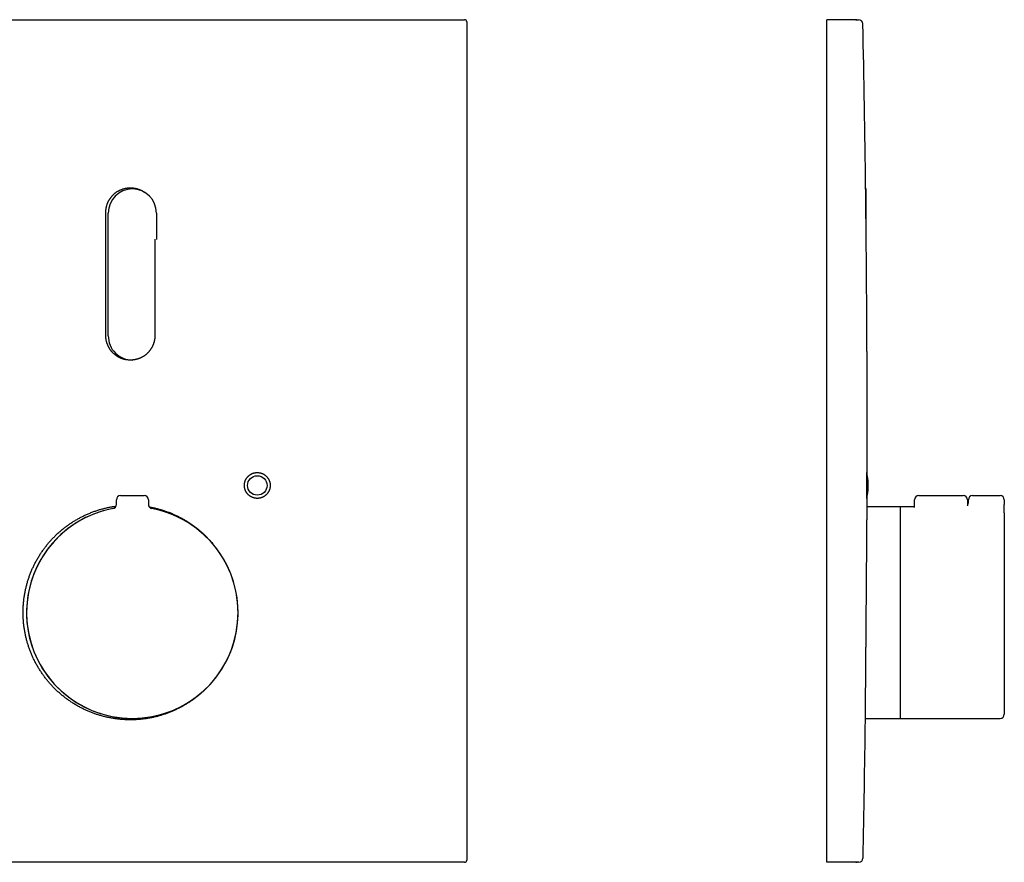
# Model space of a CAD drawing. Header units: millimetres. Extents: x 8 to 440, y 12 to 511.
# Tile 3 of 3: x 207 to 440, y 312 to 511. Entities that reach past the tile are written whole.
import ezdxf

# ---------------------------------------------------------------- set-up
doc = ezdxf.new("R2010")
doc.units = ezdxf.units.MM

msp = doc.modelspace()

# ---------------------------------------------------------------- linework, layer by layer
at = {"color": 7, "linetype": 'Continuous', "lineweight": 30}
for p, q in [((313, 511), (313, 511)), ((404.93, 511.5), (398.11, 511.5)), ((398.11, 511), (398.11, 511.5)), ((398.11, 313), (398.11, 511)), ((404.93, 511.5), (404.93, 511.5)), ((407.4, 471.52), (407.27, 471.52)), ((407.4, 465.82), (407.4, 471.52)), ((228.27, 436.82), (228.27, 465.82)), ((239.67, 465.82), (239.67, 459.59)), ((407.4, 459.61), (407.4, 465.82)), ((407.62, 405.59), (407.62, 416.84)), ((407.54, 403.8), (407.53, 403.79)), ((230.2, 397.03), (230.2, 398.11)), ((231.2, 399.11), (236.76, 399.11)), ((237.76, 398.11), (237.76, 397.02)), ((407.52, 399.21), (407.54, 399.2)), ((418.84, 396.31), (418.84, 398.11)), ((419.84, 399.11), (430.34, 399.11)), ((431.34, 398.11), (431.34, 396.71)), ((431.54, 397.32), (431.54, 398.11)), ((432.54, 399.11), (439.04, 399.11)), ((440.04, 398.11), (440.04, 397.03)), ((415.47, 396.47), (407.61, 396.47)), ((418.84, 396.47), (415.54, 396.47)), ((415.54, 353.79), (415.54, 396.47)), ((440.04, 395.06), (440.04, 397.03)), ((440.04, 395.06), (440.04, 347.47)), ((415.54, 346.47), (415.54, 353.79)), ((407.21, 346.47), (415.47, 346.47)), ((415.54, 346.47), (439.04, 346.47)), ((398.11, 312.5), (398.11, 313)), ((404.96, 312.5), (398.11, 312.5)), ((404.96, 312.5), (404.96, 312.5))]:
    msp.add_line(p, q, dxfattribs=at)
at = {"color": 7, "linetype": 'Continuous', "lineweight": 30, "flags": 128}
for points in [[(407.62, 403.79), (407.62, 404.5), (407.62, 405.59)], [(407.61, 396.85), (407.61, 397.94), (407.61, 399.04), (407.61, 399.21)], [(415.54, 396.46), (415.5, 396.47), (415.47, 396.47)], [(415.47, 346.47), (415.5, 346.47), (415.54, 346.47)]]:
    msp.add_lwpolyline(points, dxfattribs=at)
at = {"color": 7, "linetype": 'Continuous', "lineweight": 30}
msp.add_circle((263.5, 401.5), 2.3, dxfattribs=at)
for centre, radius, start, end in [((312.5, 511), 0.5, 0.0054, 89.9991), ((405.61, 510.5), 1, 1.233, 90), ((-3949.66, 416.84), 4357.28, 0.72276, 1.232), ((233.97, 465.82), 5.7, 0, 180), ((233.97, 436.82), 5.7, 180, 270.5469), ((-3949.66, 416.84), 4357.28, 0, 0.18756), ((407.57, 403.7), 0.1, 6.3472, 105), ((407.64, 403.7), 0.1, 6.3472, 100.5604), ((387.79, 401.5), 20, 353.6528, 6.3472), ((387.86, 401.5), 20, 353.6528, 6.3472), ((231.2, 398.11), 1, 90, 180), ((236.76, 398.11), 1, 0, 90), ((407.57, 399.3), 0.1, 255, 353.6528), ((407.64, 399.3), 0.1, 256.9113, 353.6528), ((419.84, 398.11), 1, 90, 180), ((430.34, 398.11), 1, 0, 90), ((432.54, 398.11), 1, 90, 180), ((439.04, 398.11), 1, 0, 90), ((233.97, 371.47), 25, 100.5403, 225), ((233.97, 371.47), 25, 100.5716, 79.3726), ((233.97, 371.47), 25, 225, 79.4039), ((229.2, 397.03), 1, 280.5716, 0), ((238.76, 397.02), 1, 180, 259.3726), ((430.54, 397.47), 1, 322.8339, 0), ((439.04, 347.47), 1, 270, 0), ((-3949.66, 405.59), 4357.28, 358.78863, 359.21831), ((312.5, 313), 0.5, 270.0008, 359.9951), ((405.64, 313.5), 1, 270, 358.7869)]:
    msp.add_arc(centre, radius, start, end, dxfattribs=at)
for points, knots in [([(154.5, 511.5), (156.69, 511.5), (161.08, 511.5), (167.66, 511.5), (174.24, 511.5), (180.83, 511.5), (187.41, 511.5), (193.99, 511.5), (200.57, 511.5), (207.16, 511.5), (213.74, 511.5), (220.32, 511.5), (226.9, 511.5), (233.48, 511.5), (240.07, 511.5), (246.65, 511.5), (253.23, 511.5), (259.81, 511.5), (266.4, 511.5), (272.98, 511.5), (279.57, 511.5), (286.15, 511.5), (292.74, 511.5), (299.33, 511.5), (305.91, 511.5), (310.3, 511.5), (312.5, 511.5)], [0, 0, 0, 0, 0.041659, 0.083318, 0.124977, 0.166636, 0.208294, 0.249953, 0.291612, 0.333271, 0.37493, 0.416589, 0.458248, 0.499906, 0.541565, 0.583224, 0.624883, 0.666542, 0.708201, 0.749859, 0.791549, 0.83324, 0.87493, 0.91662, 0.95831, 1, 1, 1, 1]), ([(313, 511), (313, 508.94), (313, 504.81), (313, 498.63), (313, 492.44), (313, 486.26), (313, 480.07), (313, 473.89), (313, 467.7), (313, 461.52), (313, 455.33), (313, 449.15), (313, 442.96), (313, 436.77), (313, 430.59), (313, 424.4), (313, 418.21), (313, 412.03), (313, 405.84), (313, 399.66), (313, 393.47), (313, 387.28), (313, 381.1), (313, 374.91), (313, 368.73), (313, 362.54), (313, 356.35), (313, 350.15), (313, 343.96), (313, 337.77), (313, 331.58), (313, 325.38), (313, 319.19), (313, 315.06), (313, 313)], [0, 0, 0, 0, 0.031241, 0.062482, 0.093722, 0.124963, 0.156204, 0.187445, 0.218686, 0.249927, 0.281167, 0.312408, 0.343649, 0.37489, 0.406131, 0.437372, 0.468613, 0.499853, 0.531094, 0.562335, 0.593576, 0.624816, 0.656057, 0.687298, 0.718539, 0.74978, 0.781057, 0.812335, 0.843612, 0.87489, 0.906167, 0.937445, 0.968723, 1, 1, 1, 1]), ([(405.22, 511.46), (405.2, 511.46), (405.16, 511.47), (405.09, 511.49), (405.01, 511.5), (404.96, 511.5), (404.93, 511.5)], [0, 0, 0, 0, 0.202472, 0.46867, 0.734832, 1, 1, 1, 1]), ([(404.93, 511.5), (404.97, 511.5), (405.04, 511.5), (405.14, 511.5), (405.23, 511.5), (405.31, 511.5), (405.38, 511.5), (405.44, 511.5), (405.49, 511.5), (405.54, 511.5), (405.57, 511.5), (405.59, 511.5), (405.61, 511.5), (405.61, 511.5), (405.61, 511.5), (405.61, 511.5), (405.61, 511.5)], [0, 0, 0, 0, 0.083318, 0.166635, 0.249953, 0.333271, 0.416589, 0.499906, 0.583224, 0.666542, 0.74986, 0.833177, 0.916495, 0.999813, 0.999851, 1, 1, 1, 1]), ([(227.7, 466), (227.7, 466.06), (227.7, 466.19), (227.71, 466.38), (227.73, 466.58), (227.75, 466.77), (227.78, 466.96), (227.81, 467.15), (227.86, 467.35), (227.91, 467.54), (227.96, 467.73), (228.02, 467.92), (228.09, 468.1), (228.17, 468.28), (228.24, 468.46), (228.33, 468.63), (228.42, 468.8), (228.52, 468.97), (228.62, 469.14), (228.73, 469.31), (228.85, 469.47), (228.97, 469.62), (229.09, 469.77), (229.22, 469.92), (229.35, 470.06), (229.49, 470.19), (229.63, 470.32), (229.78, 470.45), (229.94, 470.58), (230.1, 470.7), (230.26, 470.81), (230.42, 470.92), (230.59, 471.02), (230.76, 471.11), (230.93, 471.2), (231.1, 471.28), (231.28, 471.36), (231.47, 471.43), (231.65, 471.5), (231.84, 471.56), (232.03, 471.61), (232.22, 471.66), (232.41, 471.7), (232.61, 471.73), (232.8, 471.76), (232.99, 471.78), (233.18, 471.79), (233.38, 471.8), (233.58, 471.8), (233.78, 471.79), (233.97, 471.78), (234.17, 471.76), (234.36, 471.74), (234.55, 471.7), (234.74, 471.67), (234.93, 471.62), (235.12, 471.57), (235.31, 471.51), (235.49, 471.45), (235.68, 471.38), (235.86, 471.3), (236.04, 471.22), (236.21, 471.13), (236.38, 471.03), (236.55, 470.94), (236.69, 470.84), (236.78, 470.78), (236.82, 470.75)], [0, 0, 0, 0, 0.015243, 0.030499, 0.04576, 0.061016, 0.076259, 0.091945, 0.107645, 0.123349, 0.139048, 0.154734, 0.169979, 0.185237, 0.200499, 0.215756, 0.231001, 0.246689, 0.26239, 0.278096, 0.293797, 0.309485, 0.324729, 0.339986, 0.355248, 0.370505, 0.385749, 0.401436, 0.417137, 0.432843, 0.448544, 0.464231, 0.479474, 0.49473, 0.509991, 0.525247, 0.54049, 0.556177, 0.571877, 0.587581, 0.603281, 0.618967, 0.63421, 0.649465, 0.664725, 0.67998, 0.695223, 0.710908, 0.726607, 0.74231, 0.758009, 0.773695, 0.788937, 0.804192, 0.819451, 0.834706, 0.849948, 0.865633, 0.881331, 0.897034, 0.912733, 0.928418, 0.94366, 0.958915, 0.974175, 0.98943, 1, 1, 1, 1]), ([(407.34, 466), (407.34, 466.05), (407.33, 466.16), (407.33, 466.32), (407.33, 466.48), (407.33, 466.64), (407.33, 466.8), (407.33, 466.96), (407.32, 467.12), (407.32, 467.28), (407.32, 467.44), (407.32, 467.6), (407.32, 467.76), (407.32, 467.92), (407.31, 468.07), (407.31, 468.22), (407.31, 468.37), (407.31, 468.51), (407.31, 468.66), (407.3, 468.8), (407.3, 468.94), (407.3, 469.08), (407.3, 469.22), (407.3, 469.36), (407.3, 469.49), (407.3, 469.62), (407.29, 469.75), (407.29, 469.87), (407.29, 469.99), (407.29, 470.1), (407.29, 470.21), (407.29, 470.32), (407.29, 470.43), (407.29, 470.54), (407.28, 470.64), (407.28, 470.73), (407.28, 470.83), (407.28, 470.92), (407.28, 471), (407.28, 471.08), (407.28, 471.16), (407.28, 471.23), (407.28, 471.3), (407.28, 471.36), (407.28, 471.42), (407.27, 471.48), (407.27, 471.53), (407.27, 471.58), (407.27, 471.62), (407.27, 471.66), (407.27, 471.69), (407.27, 471.72), (407.27, 471.74), (407.27, 471.76), (407.27, 471.78), (407.27, 471.79), (407.27, 471.8), (407.27, 471.8), (407.27, 471.8)], [0, 0, 0, 0, 0.017579, 0.035162, 0.052741, 0.070442, 0.088146, 0.105847, 0.123934, 0.142023, 0.16011, 0.178329, 0.196552, 0.214771, 0.232352, 0.249936, 0.267517, 0.28522, 0.302926, 0.320629, 0.338717, 0.356809, 0.374897, 0.393118, 0.411343, 0.429564, 0.447145, 0.464728, 0.482308, 0.500011, 0.517717, 0.535419, 0.553507, 0.571598, 0.589686, 0.607906, 0.626131, 0.644351, 0.661931, 0.679513, 0.697092, 0.714794, 0.732499, 0.7502, 0.768286, 0.786377, 0.804463, 0.822683, 0.840906, 0.859126, 0.876704, 0.894285, 0.911864, 0.929564, 0.947268, 0.964968, 0.983053, 1, 1, 1, 1]), ([(227.7, 436.9), (227.7, 438.11), (227.7, 440.54), (227.7, 444.18), (227.7, 447.82), (227.7, 451.45), (227.7, 455.09), (227.7, 458.73), (227.7, 462.36), (227.7, 464.79), (227.7, 466)], [0, 0, 0, 0, 0.125038, 0.250076, 0.375115, 0.500154, 0.625115, 0.750076, 0.875038, 1, 1, 1, 1]), ([(407.57, 436.9), (407.56, 438.11), (407.55, 440.54), (407.53, 444.18), (407.5, 447.82), (407.48, 451.45), (407.45, 455.09), (407.41, 458.73), (407.38, 462.36), (407.35, 464.79), (407.34, 466)], [0, 0, 0, 0, 0.125038, 0.250076, 0.375115, 0.500154, 0.625115, 0.750076, 0.875038, 1, 1, 1, 1]), ([(239.3, 459.64), (239.3, 459.33), (239.3, 457.82), (239.3, 455.09), (239.3, 451.45), (239.3, 447.82), (239.3, 444.18), (239.3, 440.54), (239.3, 438.11), (239.3, 436.9)], [0, 0, 0, 0, 0.0399811, 0.1999189, 0.3598567, 0.5198923, 0.6799279, 0.839964, 1, 1, 1, 1]), ([(239.3, 436.9), (239.3, 436.84), (239.3, 436.71), (239.29, 436.51), (239.27, 436.32), (239.25, 436.13), (239.22, 435.94), (239.18, 435.74), (239.14, 435.55), (239.09, 435.36), (239.04, 435.17), (238.97, 434.98), (238.91, 434.8), (238.83, 434.62), (238.76, 434.44), (238.67, 434.27), (238.58, 434.1), (238.48, 433.93), (238.38, 433.76), (238.27, 433.59), (238.15, 433.43), (238.03, 433.28), (237.91, 433.13), (237.78, 432.98), (237.65, 432.84), (237.51, 432.71), (237.37, 432.57), (237.22, 432.45), (237.06, 432.32), (236.9, 432.2), (236.74, 432.09), (236.58, 431.98), (236.41, 431.88), (236.24, 431.79), (236.07, 431.7), (235.89, 431.62), (235.72, 431.54), (235.53, 431.47), (235.35, 431.4), (235.16, 431.34), (234.97, 431.29), (234.77, 431.24), (234.58, 431.2), (234.39, 431.17), (234.2, 431.14), (234.01, 431.12), (233.82, 431.11), (233.62, 431.1), (233.42, 431.1), (233.22, 431.1), (233.03, 431.12), (232.83, 431.14), (232.64, 431.16), (232.45, 431.19), (232.26, 431.23), (232.07, 431.28), (231.88, 431.33), (231.69, 431.39), (231.51, 431.45), (231.32, 431.52), (231.14, 431.6), (230.96, 431.68), (230.79, 431.77), (230.62, 431.86), (230.45, 431.96), (230.29, 432.07), (230.13, 432.18), (229.97, 432.29), (229.82, 432.42), (229.66, 432.55), (229.52, 432.68), (229.38, 432.82), (229.24, 432.96), (229.11, 433.1), (228.99, 433.25), (228.87, 433.4), (228.76, 433.56), (228.65, 433.72), (228.54, 433.89), (228.44, 434.06), (228.35, 434.24), (228.26, 434.41), (228.18, 434.59), (228.1, 434.77), (228.04, 434.95), (227.97, 435.13), (227.92, 435.32), (227.87, 435.51), (227.82, 435.7), (227.79, 435.9), (227.75, 436.09), (227.73, 436.29), (227.71, 436.49), (227.7, 436.7), (227.7, 436.83), (227.7, 436.9)], [0, 0, 0, 0, 0.010578, 0.021165, 0.031755, 0.042342, 0.05292, 0.063805, 0.0747, 0.085598, 0.096493, 0.107378, 0.117958, 0.128546, 0.139136, 0.149725, 0.160304, 0.17119, 0.182086, 0.192985, 0.203881, 0.214768, 0.225347, 0.235935, 0.246526, 0.257114, 0.267693, 0.278579, 0.289475, 0.300374, 0.31127, 0.322156, 0.332735, 0.343323, 0.353914, 0.364502, 0.375081, 0.385967, 0.396863, 0.407762, 0.418658, 0.429544, 0.440123, 0.450711, 0.461301, 0.471889, 0.482468, 0.493354, 0.50425, 0.515149, 0.526045, 0.536931, 0.54751, 0.558097, 0.568688, 0.579276, 0.589855, 0.600741, 0.611637, 0.622535, 0.633431, 0.644317, 0.654896, 0.665484, 0.676075, 0.686662, 0.697241, 0.708127, 0.719023, 0.729922, 0.740818, 0.751704, 0.762283, 0.772871, 0.783461, 0.794049, 0.804628, 0.815514, 0.82641, 0.837309, 0.848205, 0.859091, 0.86967, 0.880258, 0.890849, 0.901437, 0.912016, 0.922902, 0.933798, 0.944697, 0.955593, 0.966479, 0.977652, 0.988828, 1, 1, 1, 1]), ([(407.59, 431.12), (407.59, 431.11), (407.59, 431.11), (407.59, 431.1), (407.59, 431.1), (407.59, 431.1), (407.59, 431.11), (407.59, 431.12), (407.59, 431.14), (407.59, 431.16), (407.59, 431.18), (407.59, 431.21), (407.59, 431.25), (407.59, 431.29), (407.59, 431.33), (407.59, 431.38), (407.59, 431.43), (407.59, 431.49), (407.59, 431.55), (407.59, 431.61), (407.59, 431.68), (407.59, 431.76), (407.59, 431.83), (407.59, 431.91), (407.59, 432), (407.59, 432.09), (407.59, 432.18), (407.59, 432.27), (407.59, 432.38), (407.59, 432.48), (407.59, 432.59), (407.59, 432.7), (407.59, 432.82), (407.59, 432.94), (407.59, 433.05), (407.59, 433.18), (407.58, 433.3), (407.58, 433.43), (407.58, 433.56), (407.58, 433.69), (407.58, 433.83), (407.58, 433.97), (407.58, 434.12), (407.58, 434.27), (407.58, 434.41), (407.58, 434.56), (407.58, 434.71), (407.58, 434.86), (407.58, 435.01), (407.58, 435.16), (407.58, 435.32), (407.57, 435.48), (407.57, 435.64), (407.57, 435.8), (407.57, 435.96), (407.57, 436.12), (407.57, 436.29), (407.57, 436.44), (407.57, 436.59), (407.57, 436.75), (407.57, 436.85), (407.57, 436.9)], [0, 0, 0, 0, 0.011248, 0.028525, 0.045806, 0.063083, 0.080487, 0.097895, 0.115299, 0.132092, 0.148888, 0.16568, 0.18259, 0.199502, 0.216411, 0.233688, 0.250969, 0.268246, 0.28565, 0.303058, 0.320463, 0.337255, 0.354051, 0.370844, 0.387753, 0.404666, 0.421575, 0.438852, 0.456133, 0.47341, 0.490814, 0.508222, 0.525626, 0.542419, 0.559215, 0.576008, 0.592917, 0.60983, 0.626739, 0.644016, 0.661297, 0.678574, 0.695979, 0.713387, 0.730791, 0.747584, 0.76438, 0.781173, 0.798083, 0.814996, 0.831905, 0.849182, 0.866463, 0.883741, 0.901145, 0.918554, 0.935958, 0.951946, 0.967935, 0.983967, 1, 1, 1, 1]), ([(261.34, 399.34), (261.38, 399.3), (261.46, 399.23), (261.59, 399.12), (261.72, 399.02), (261.84, 398.94), (261.95, 398.87), (262.06, 398.81), (262.19, 398.74), (262.33, 398.68), (262.49, 398.62), (262.64, 398.57), (262.78, 398.54), (262.9, 398.51), (263.03, 398.48), (263.17, 398.47), (263.33, 398.45), (263.5, 398.45), (263.65, 398.45), (263.8, 398.46), (263.93, 398.48), (264.06, 398.5), (264.2, 398.53), (264.35, 398.57), (264.51, 398.62), (264.65, 398.68), (264.79, 398.73), (264.9, 398.79), (265.02, 398.85), (265.14, 398.93), (265.27, 399.01), (265.4, 399.12), (265.52, 399.22), (265.63, 399.31), (265.72, 399.41), (265.81, 399.5), (265.9, 399.62), (265.99, 399.74), (266.09, 399.88), (266.17, 400.02), (266.23, 400.14), (266.29, 400.26), (266.34, 400.38), (266.39, 400.52), (266.43, 400.66), (266.48, 400.83), (266.51, 400.98), (266.53, 401.12), (266.54, 401.25), (266.55, 401.38), (266.55, 401.53), (266.55, 401.68), (266.53, 401.85), (266.51, 402.01), (266.48, 402.15), (266.45, 402.27), (266.41, 402.4), (266.37, 402.54), (266.31, 402.68), (266.24, 402.84), (266.17, 402.97), (266.1, 403.1), (266.03, 403.21), (265.95, 403.31), (265.86, 403.43), (265.76, 403.55), (265.65, 403.67), (265.53, 403.77), (265.42, 403.87), (265.32, 403.95), (265.21, 404.02), (265.09, 404.1), (264.96, 404.18), (264.81, 404.26), (264.66, 404.32), (264.53, 404.37), (264.41, 404.41), (264.28, 404.45), (264.14, 404.48), (263.99, 404.51), (263.82, 404.53), (263.67, 404.55), (263.52, 404.55), (263.39, 404.55), (263.26, 404.54), (263.12, 404.53), (262.96, 404.5), (262.8, 404.47), (262.65, 404.43), (262.51, 404.39), (262.39, 404.34), (262.27, 404.29), (262.14, 404.23), (262, 404.16), (261.86, 404.07), (261.73, 403.98), (261.61, 403.9), (261.51, 403.81), (261.41, 403.73), (261.31, 403.63), (261.2, 403.51), (261.1, 403.38), (261, 403.26), (260.92, 403.14), (260.86, 403.02), (260.79, 402.91), (260.73, 402.78), (260.67, 402.64), (260.61, 402.48), (260.56, 402.33), (260.53, 402.19), (260.5, 402.06), (260.48, 401.93), (260.46, 401.79), (260.45, 401.64), (260.45, 401.47), (260.45, 401.31), (260.47, 401.17), (260.48, 401.04), (260.51, 400.91), (260.54, 400.77), (260.58, 400.62), (260.63, 400.46), (260.69, 400.31), (260.75, 400.18), (260.81, 400.07), (260.87, 399.95), (260.94, 399.83), (261.03, 399.71), (261.13, 399.58), (261.23, 399.46), (261.3, 399.38), (261.34, 399.34)], [0, 0, 0, 0, 0.008818, 0.017644, 0.026462, 0.033267, 0.040079, 0.04689, 0.053695, 0.062514, 0.071339, 0.080157, 0.086963, 0.093774, 0.100585, 0.10739, 0.116209, 0.125034, 0.133853, 0.140658, 0.147469, 0.154281, 0.161086, 0.169904, 0.17873, 0.187548, 0.194353, 0.201164, 0.207976, 0.214781, 0.223599, 0.232424, 0.241243, 0.248048, 0.254859, 0.26167, 0.268475, 0.277293, 0.286118, 0.294936, 0.301741, 0.308552, 0.315364, 0.322168, 0.330987, 0.339811, 0.348629, 0.355434, 0.362245, 0.369056, 0.375861, 0.384679, 0.393504, 0.402322, 0.409127, 0.415938, 0.422749, 0.429554, 0.438372, 0.447197, 0.456015, 0.46282, 0.469631, 0.476442, 0.483247, 0.492065, 0.50089, 0.509709, 0.516514, 0.523325, 0.530136, 0.536941, 0.545759, 0.554585, 0.563403, 0.570208, 0.577019, 0.583831, 0.590636, 0.599454, 0.60828, 0.617098, 0.623903, 0.630715, 0.637526, 0.644331, 0.65315, 0.661975, 0.670794, 0.677599, 0.68441, 0.691221, 0.698026, 0.706845, 0.71567, 0.724488, 0.731293, 0.738105, 0.744916, 0.751721, 0.760539, 0.769364, 0.778182, 0.784987, 0.791798, 0.79861, 0.805415, 0.814233, 0.823058, 0.831876, 0.83868, 0.845491, 0.852303, 0.859107, 0.867925, 0.87675, 0.885568, 0.892373, 0.899184, 0.905995, 0.9128, 0.921618, 0.930443, 0.939261, 0.946066, 0.952877, 0.959688, 0.966493, 0.974864, 0.983246, 0.991629, 1, 1, 1, 1]), ([(407.52, 399.34), (407.52, 399.38), (407.52, 399.46), (407.52, 399.59), (407.52, 399.72), (407.52, 399.84), (407.52, 399.95), (407.52, 400.06), (407.52, 400.19), (407.52, 400.33), (407.52, 400.49), (407.52, 400.64), (407.52, 400.78), (407.52, 400.9), (407.52, 401.03), (407.52, 401.17), (407.52, 401.33), (407.52, 401.5), (407.52, 401.66), (407.52, 401.8), (407.52, 401.93), (407.52, 402.06), (407.52, 402.2), (407.52, 402.35), (407.53, 402.51), (407.53, 402.66), (407.53, 402.79), (407.53, 402.9), (407.53, 403.02), (407.53, 403.14), (407.53, 403.27), (407.53, 403.41), (407.53, 403.52), (407.53, 403.63), (407.53, 403.72), (407.53, 403.81), (407.53, 403.9), (407.53, 403.99), (407.54, 404.09), (407.54, 404.17), (407.54, 404.23), (407.54, 404.29), (407.54, 404.34), (407.54, 404.39), (407.54, 404.43), (407.54, 404.48), (407.54, 404.51), (407.54, 404.53), (407.54, 404.54), (407.54, 404.55), (407.55, 404.55), (407.55, 404.55), (407.55, 404.53), (407.55, 404.51), (407.55, 404.48), (407.55, 404.45), (407.55, 404.41), (407.55, 404.37), (407.55, 404.31), (407.55, 404.24), (407.55, 404.17), (407.55, 404.1), (407.55, 404.03), (407.55, 403.95), (407.55, 403.88), (407.55, 403.82), (407.56, 403.8)], [0, 0, 0, 0, 0.018025, 0.036064, 0.054089, 0.067998, 0.081921, 0.095843, 0.109753, 0.127778, 0.145816, 0.163841, 0.177751, 0.191673, 0.205596, 0.219505, 0.23753, 0.255569, 0.273594, 0.287503, 0.301426, 0.315348, 0.329258, 0.347283, 0.365321, 0.383346, 0.397256, 0.411179, 0.425101, 0.439011, 0.457036, 0.475075, 0.4931, 0.50701, 0.520933, 0.534855, 0.548765, 0.566791, 0.58483, 0.602856, 0.616766, 0.630689, 0.644612, 0.658522, 0.676548, 0.694587, 0.712613, 0.726524, 0.740447, 0.75437, 0.76828, 0.786306, 0.804345, 0.822371, 0.836281, 0.850204, 0.864128, 0.878038, 0.896063, 0.914103, 0.932129, 0.946039, 0.959962, 0.973884, 0.987795, 1, 1, 1, 1]), ([(407.55, 399.2), (407.55, 399.17), (407.55, 399.1), (407.54, 399), (407.54, 398.92), (407.54, 398.86), (407.54, 398.79), (407.54, 398.73), (407.54, 398.67), (407.54, 398.61), (407.54, 398.56), (407.54, 398.53), (407.54, 398.5), (407.54, 398.48), (407.54, 398.46), (407.53, 398.45), (407.53, 398.45), (407.53, 398.45), (407.53, 398.47), (407.53, 398.48), (407.53, 398.51), (407.53, 398.54), (407.53, 398.58), (407.53, 398.63), (407.53, 398.69), (407.53, 398.75), (407.53, 398.81), (407.53, 398.87), (407.53, 398.94), (407.52, 399.03), (407.52, 399.13), (407.52, 399.23), (407.52, 399.3), (407.52, 399.34)], [0, 0, 0, 0, 0.036063, 0.072917, 0.101357, 0.129824, 0.15829, 0.18673, 0.223585, 0.260468, 0.297323, 0.325764, 0.35423, 0.382697, 0.411137, 0.447993, 0.484876, 0.521731, 0.550172, 0.578639, 0.607106, 0.635546, 0.672401, 0.709285, 0.746139, 0.77458, 0.803047, 0.831513, 0.859954, 0.894941, 0.929977, 0.965013, 1, 1, 1, 1]), ([(215.57, 353.57), (215.48, 353.67), (215.28, 353.87), (214.99, 354.18), (214.7, 354.49), (214.43, 354.8), (214.15, 355.12), (213.88, 355.44), (213.62, 355.77), (213.36, 356.1), (213.11, 356.44), (212.86, 356.78), (212.62, 357.12), (212.39, 357.47), (212.16, 357.82), (211.93, 358.17), (211.71, 358.54), (211.49, 358.92), (211.27, 359.32), (211.05, 359.71), (210.85, 360.11), (210.65, 360.51), (210.47, 360.9), (210.3, 361.28), (210.13, 361.67), (209.97, 362.06), (209.82, 362.45), (209.67, 362.84), (209.53, 363.24), (209.4, 363.63), (209.27, 364.03), (209.15, 364.44), (209.04, 364.84), (208.93, 365.25), (208.83, 365.66), (208.74, 366.06), (208.65, 366.49), (208.57, 366.92), (208.49, 367.36), (208.42, 367.81), (208.36, 368.25), (208.3, 368.69), (208.26, 369.12), (208.22, 369.54), (208.2, 369.96), (208.17, 370.38), (208.16, 370.79), (208.15, 371.21), (208.15, 371.63), (208.15, 372.05), (208.17, 372.47), (208.19, 372.89), (208.21, 373.31), (208.25, 373.73), (208.29, 374.15), (208.33, 374.57), (208.39, 374.99), (208.45, 375.43), (208.53, 375.87), (208.61, 376.32), (208.7, 376.76), (208.79, 377.19), (208.89, 377.61), (209, 378.01), (209.11, 378.42), (209.23, 378.82), (209.35, 379.22), (209.48, 379.62), (209.62, 380.02), (209.77, 380.41), (209.92, 380.81), (210.08, 381.19), (210.24, 381.58), (210.41, 381.97), (210.59, 382.35), (210.77, 382.72), (210.96, 383.11), (211.17, 383.5), (211.38, 383.89), (211.61, 384.28), (211.84, 384.67), (212.07, 385.05), (212.3, 385.41), (212.54, 385.76), (212.78, 386.1), (213.02, 386.44), (213.27, 386.78), (213.53, 387.11), (213.79, 387.44), (214.06, 387.77), (214.33, 388.09), (214.61, 388.4), (214.89, 388.71), (215.18, 389.02), (215.47, 389.32), (215.77, 389.62), (216.08, 389.91), (216.4, 390.21), (216.73, 390.52), (217.07, 390.81), (217.42, 391.1), (217.76, 391.38), (218.1, 391.64), (218.44, 391.89), (218.78, 392.14), (219.12, 392.38), (219.47, 392.61), (219.82, 392.84), (220.18, 393.07), (220.54, 393.29), (220.9, 393.5), (221.27, 393.7), (221.63, 393.9), (222.01, 394.1), (222.38, 394.28), (222.76, 394.46), (223.15, 394.64), (223.56, 394.82), (223.97, 394.99), (224.39, 395.16), (224.81, 395.32), (225.23, 395.46), (225.64, 395.6), (226.04, 395.73), (226.44, 395.85), (226.84, 395.96), (227.25, 396.07), (227.66, 396.17), (228.07, 396.26), (228.48, 396.35), (228.89, 396.43), (229.3, 396.5), (229.71, 396.57), (229.98, 396.6), (230.11, 396.62)], [0, 0, 0, 0, 0.007456, 0.014913, 0.022371, 0.029829, 0.037285, 0.044741, 0.052198, 0.059656, 0.067114, 0.07457, 0.082025, 0.089483, 0.096941, 0.104398, 0.111854, 0.119849, 0.127845, 0.135842, 0.143838, 0.151832, 0.159288, 0.166746, 0.174204, 0.181661, 0.189117, 0.196573, 0.204031, 0.211489, 0.218946, 0.226402, 0.233858, 0.241315, 0.248773, 0.256231, 0.263687, 0.271681, 0.279677, 0.287674, 0.29567, 0.303665, 0.311121, 0.318578, 0.326036, 0.333494, 0.34095, 0.348406, 0.355864, 0.363322, 0.370779, 0.378236, 0.385692, 0.393149, 0.400607, 0.408065, 0.415521, 0.423515, 0.431512, 0.439509, 0.447505, 0.4555, 0.462956, 0.470413, 0.477871, 0.485329, 0.492785, 0.500241, 0.507699, 0.515157, 0.522615, 0.530071, 0.537527, 0.544984, 0.552443, 0.5599, 0.567356, 0.575351, 0.583347, 0.591344, 0.599341, 0.607335, 0.614791, 0.622249, 0.629707, 0.637164, 0.64462, 0.652076, 0.659534, 0.666992, 0.674449, 0.681905, 0.689361, 0.696818, 0.704276, 0.711734, 0.71919, 0.727184, 0.735181, 0.743177, 0.751174, 0.759168, 0.766624, 0.774081, 0.781539, 0.788996, 0.796452, 0.803908, 0.811365, 0.818823, 0.82628, 0.833736, 0.841191, 0.848649, 0.856106, 0.863564, 0.871019, 0.879013, 0.887009, 0.895006, 0.903002, 0.910996, 0.918452, 0.925909, 0.933366, 0.940823, 0.948279, 0.955735, 0.963192, 0.970649, 0.978106, 0.985562, 0.993017, 1, 1, 1, 1]), ([(229.41, 396.05), (229.41, 396.05), (229.41, 396.05), (229.4, 396.05), (229.4, 396.05), (229.39, 396.05), (229.39, 396.05), (229.39, 396.05), (229.38, 396.04), (229.38, 396.04), (229.38, 396.04), (229.38, 396.04)], [0, 0, 0, 0, 0.026763, 0.27172, 0.416553, 0.513784, 0.59272, 0.668963, 0.768238, 0.904711, 1, 1, 1, 1]), ([(237.94, 396.46), (238.03, 396.44), (238.27, 396.4), (238.64, 396.32), (239.05, 396.24), (239.46, 396.14), (239.88, 396.04), (240.3, 395.92), (240.74, 395.8), (241.17, 395.66), (241.6, 395.52), (242.01, 395.38), (242.41, 395.23), (242.81, 395.08), (243.2, 394.92), (243.58, 394.76), (243.97, 394.59), (244.35, 394.41), (244.73, 394.23), (245.1, 394.04), (245.47, 393.84), (245.84, 393.64), (246.21, 393.44), (246.57, 393.22), (246.93, 393), (247.28, 392.78), (247.64, 392.54), (248, 392.29), (248.37, 392.03), (248.73, 391.76), (249.09, 391.49), (249.44, 391.22), (249.77, 390.94), (250.09, 390.67), (250.4, 390.39), (250.71, 390.11), (251.02, 389.82), (251.32, 389.53), (251.62, 389.23), (251.91, 388.93), (252.19, 388.62), (252.48, 388.31), (252.75, 387.99), (253.02, 387.67), (253.29, 387.35), (253.51, 387.07), (253.64, 386.89), (253.69, 386.83)], [0, 0, 0, 0, 0.015815, 0.038045, 0.060276, 0.082506, 0.104731, 0.128562, 0.152398, 0.176235, 0.200071, 0.223902, 0.246127, 0.268357, 0.290588, 0.312818, 0.335044, 0.357269, 0.379499, 0.40173, 0.42396, 0.446185, 0.468411, 0.490641, 0.512872, 0.535102, 0.557327, 0.581158, 0.604994, 0.628831, 0.652667, 0.676498, 0.698723, 0.720953, 0.743184, 0.765414, 0.78764, 0.809865, 0.832095, 0.854327, 0.876557, 0.898782, 0.921008, 0.943238, 0.965469, 0.987699, 1, 1, 1, 1]), ([(407.27, 353.57), (407.27, 353.66), (407.28, 353.82), (407.28, 354.08), (407.28, 354.33), (407.28, 354.59), (407.28, 354.85), (407.29, 355.12), (407.29, 355.39), (407.29, 355.66), (407.29, 355.93), (407.3, 356.21), (407.3, 356.49), (407.3, 356.78), (407.3, 357.06), (407.3, 357.35), (407.31, 357.64), (407.31, 357.94), (407.31, 358.23), (407.31, 358.54), (407.32, 358.86), (407.32, 359.18), (407.32, 359.51), (407.33, 359.85), (407.33, 360.18), (407.33, 360.53), (407.33, 360.9), (407.34, 361.28), (407.34, 361.66), (407.34, 362.05), (407.35, 362.44), (407.35, 362.83), (407.35, 363.23), (407.36, 363.63), (407.36, 364.03), (407.36, 364.41), (407.37, 364.77), (407.37, 365.11), (407.37, 365.45), (407.37, 365.79), (407.38, 366.13), (407.38, 366.48), (407.38, 366.84), (407.39, 367.21), (407.39, 367.58), (407.39, 367.95), (407.39, 368.33), (407.4, 368.69), (407.4, 369.05), (407.4, 369.4), (407.41, 369.75), (407.41, 370.09), (407.41, 370.44), (407.41, 370.79), (407.42, 371.14), (407.42, 371.49), (407.42, 371.84), (407.43, 372.19), (407.43, 372.54), (407.43, 372.89), (407.43, 373.24), (407.44, 373.59), (407.44, 373.94), (407.44, 374.29), (407.45, 374.64), (407.45, 374.99), (407.45, 375.36), (407.45, 375.73), (407.46, 376.09), (407.46, 376.46), (407.46, 376.83), (407.47, 377.19), (407.47, 377.54), (407.47, 377.88), (407.47, 378.22), (407.48, 378.55), (407.48, 378.89), (407.48, 379.22), (407.48, 379.56), (407.49, 379.89), (407.49, 380.22), (407.49, 380.54), (407.49, 380.87), (407.5, 381.19), (407.5, 381.52), (407.5, 381.84), (407.5, 382.16), (407.51, 382.47), (407.51, 382.79), (407.51, 383.11), (407.51, 383.43), (407.52, 383.76), (407.52, 384.09), (407.52, 384.41), (407.52, 384.73), (407.53, 385.07), (407.53, 385.41), (407.53, 385.75), (407.53, 386.1), (407.54, 386.44), (407.54, 386.78), (407.54, 387.11), (407.54, 387.44), (407.55, 387.76), (407.55, 388.09), (407.55, 388.38), (407.55, 388.66), (407.56, 388.92), (407.56, 389.17), (407.56, 389.42), (407.56, 389.66), (407.56, 389.91), (407.56, 390.16), (407.57, 390.41), (407.57, 390.66), (407.57, 390.91), (407.57, 391.15), (407.57, 391.39), (407.57, 391.64), (407.58, 391.89), (407.58, 392.14), (407.58, 392.38), (407.58, 392.61), (407.58, 392.84), (407.58, 393.07), (407.59, 393.28), (407.59, 393.5), (407.59, 393.69), (407.59, 393.87), (407.59, 394.03), (407.59, 394.19), (407.59, 394.34), (407.59, 394.49), (407.6, 394.64), (407.6, 394.79), (407.6, 394.94), (407.6, 395.08), (407.6, 395.21), (407.6, 395.34), (407.6, 395.47), (407.6, 395.6), (407.6, 395.73), (407.6, 395.85), (407.6, 395.96), (407.6, 396.07), (407.6, 396.17), (407.61, 396.26), (407.61, 396.35), (407.61, 396.43), (407.61, 396.5), (407.61, 396.56), (407.61, 396.61), (407.61, 396.65), (407.61, 396.69), (407.61, 396.73), (407.61, 396.76), (407.61, 396.79), (407.61, 396.81), (407.61, 396.83), (407.61, 396.84), (407.61, 396.85), (407.61, 396.85), (407.61, 396.85)], [0, 0, 0, 0, 0.005855, 0.011711, 0.017566, 0.023431, 0.029297, 0.035162, 0.041017, 0.046873, 0.052728, 0.058593, 0.064458, 0.070324, 0.076179, 0.082034, 0.08789, 0.093755, 0.09962, 0.105486, 0.111763, 0.118041, 0.124318, 0.130608, 0.136898, 0.143187, 0.150195, 0.157203, 0.164212, 0.171221, 0.178228, 0.185284, 0.192341, 0.199398, 0.206455, 0.213511, 0.219366, 0.225222, 0.231077, 0.236942, 0.242808, 0.248673, 0.25495, 0.261228, 0.267505, 0.273795, 0.280085, 0.286375, 0.29223, 0.298085, 0.303941, 0.309806, 0.315672, 0.321537, 0.327392, 0.333248, 0.339103, 0.344969, 0.350834, 0.356699, 0.362555, 0.36841, 0.374266, 0.380131, 0.385997, 0.391862, 0.398139, 0.404417, 0.410695, 0.416984, 0.423275, 0.429564, 0.43542, 0.441275, 0.447131, 0.452996, 0.458862, 0.464727, 0.470582, 0.476438, 0.482293, 0.488159, 0.494024, 0.49989, 0.505745, 0.511601, 0.517456, 0.523321, 0.529187, 0.535052, 0.54133, 0.547607, 0.553885, 0.560175, 0.566465, 0.572755, 0.579762, 0.586771, 0.59378, 0.600789, 0.607796, 0.614851, 0.621908, 0.628966, 0.636023, 0.643079, 0.648934, 0.654789, 0.660644, 0.66651, 0.672375, 0.678241, 0.684518, 0.690796, 0.697073, 0.703363, 0.709653, 0.715943, 0.72295, 0.729958, 0.736967, 0.743975, 0.750982, 0.758038, 0.765095, 0.772152, 0.779209, 0.786264, 0.792119, 0.797974, 0.803829, 0.809694, 0.81556, 0.821425, 0.827702, 0.83398, 0.840257, 0.846546, 0.852836, 0.859126, 0.866133, 0.873141, 0.88015, 0.887158, 0.894165, 0.90122, 0.908276, 0.915334, 0.92239, 0.929445, 0.9353, 0.941155, 0.94701, 0.952875, 0.95874, 0.964605, 0.970882, 0.97716, 0.983437, 0.989726, 0.996016, 1, 1, 1, 1]), ([(251.46, 353.61), (251.38, 353.54), (251.21, 353.36), (250.93, 353.09), (250.62, 352.8), (250.31, 352.52), (249.99, 352.25), (249.67, 351.98), (249.34, 351.71), (249.01, 351.45), (248.68, 351.2), (248.34, 350.95), (248, 350.7), (247.65, 350.47), (247.3, 350.24), (246.95, 350.01), (246.59, 349.79), (246.22, 349.57), (245.84, 349.35), (245.44, 349.14), (245.04, 348.93), (244.64, 348.73), (244.24, 348.54), (243.85, 348.36), (243.47, 348.19), (243.08, 348.03), (242.69, 347.87), (242.3, 347.72), (241.9, 347.58), (241.5, 347.45), (241.1, 347.32), (240.7, 347.19), (240.3, 347.08), (239.89, 346.97), (239.49, 346.87), (239.08, 346.77), (238.67, 346.68), (238.24, 346.6), (237.81, 346.52), (237.37, 346.44), (236.92, 346.38), (236.47, 346.32), (236.04, 346.28), (235.61, 346.24), (235.19, 346.2), (234.77, 346.18), (234.35, 346.16), (233.93, 346.15), (233.51, 346.15), (233.09, 346.15), (232.67, 346.16), (232.25, 346.18), (231.83, 346.2), (231.41, 346.23), (230.99, 346.27), (230.58, 346.32), (230.16, 346.37), (229.73, 346.43), (229.3, 346.5), (228.86, 346.58), (228.41, 346.66), (227.97, 346.76), (227.54, 346.86), (227.13, 346.96), (226.72, 347.07), (226.32, 347.19), (225.92, 347.31), (225.52, 347.44), (225.12, 347.57), (224.72, 347.72), (224.33, 347.86), (223.94, 348.02), (223.55, 348.18), (223.17, 348.35), (222.79, 348.52), (222.41, 348.7), (222.03, 348.89), (221.65, 349.09), (221.26, 349.3), (220.87, 349.52), (220.48, 349.75), (220.1, 349.98), (219.72, 350.22), (219.35, 350.47), (218.98, 350.72), (218.62, 350.97), (218.27, 351.24), (217.92, 351.5), (217.57, 351.78), (217.23, 352.06), (216.89, 352.35), (216.55, 352.64), (216.22, 352.95), (215.89, 353.26), (215.68, 353.47), (215.57, 353.57)], [0, 0, 0, 0, 0.008202, 0.018735, 0.029271, 0.039807, 0.050342, 0.060875, 0.071408, 0.081944, 0.09248, 0.103015, 0.113548, 0.124081, 0.134617, 0.145153, 0.155688, 0.166221, 0.177515, 0.188812, 0.200109, 0.211405, 0.222699, 0.233232, 0.243767, 0.254303, 0.264838, 0.275371, 0.285903, 0.296438, 0.306974, 0.317509, 0.328042, 0.338575, 0.34911, 0.359645, 0.37018, 0.380713, 0.392007, 0.403303, 0.4146, 0.425896, 0.437189, 0.447722, 0.458256, 0.468792, 0.479327, 0.489859, 0.500392, 0.510926, 0.521462, 0.531996, 0.542529, 0.553062, 0.563596, 0.574132, 0.584666, 0.595199, 0.606492, 0.617788, 0.629085, 0.64038, 0.651673, 0.662206, 0.672741, 0.683276, 0.693811, 0.704343, 0.714875, 0.72541, 0.735945, 0.74648, 0.757012, 0.767545, 0.77808, 0.788615, 0.79915, 0.809682, 0.820975, 0.832271, 0.843567, 0.854863, 0.866156, 0.877236, 0.888317, 0.899398, 0.910478, 0.921557, 0.932639, 0.94372, 0.954799, 0.966099, 0.9774, 0.988701, 1, 1, 1, 1]), ([(407.21, 346.15), (407.21, 346.15), (407.21, 346.15), (407.21, 346.16), (407.21, 346.18), (407.21, 346.2), (407.21, 346.23), (407.21, 346.26), (407.21, 346.29), (407.21, 346.33), (407.21, 346.38), (407.21, 346.43), (407.21, 346.49), (407.22, 346.55), (407.22, 346.62), (407.22, 346.69), (407.22, 346.77), (407.22, 346.86), (407.22, 346.96), (407.22, 347.07), (407.22, 347.19), (407.22, 347.31), (407.22, 347.44), (407.22, 347.57), (407.23, 347.71), (407.23, 347.86), (407.23, 348.02), (407.23, 348.17), (407.23, 348.32), (407.23, 348.47), (407.23, 348.61), (407.23, 348.77), (407.24, 348.92), (407.24, 349.09), (407.24, 349.26), (407.24, 349.44), (407.24, 349.63), (407.24, 349.82), (407.24, 350.02), (407.25, 350.24), (407.25, 350.47), (407.25, 350.72), (407.25, 350.97), (407.25, 351.24), (407.26, 351.5), (407.26, 351.78), (407.26, 352.06), (407.26, 352.35), (407.27, 352.64), (407.27, 352.95), (407.27, 353.26), (407.27, 353.47), (407.27, 353.57)], [0, 0, 0, 0, 0.02034, 0.041511, 0.062681, 0.083847, 0.101411, 0.118977, 0.136541, 0.154136, 0.171731, 0.189326, 0.208157, 0.226989, 0.24582, 0.264688, 0.283557, 0.302425, 0.323445, 0.34447, 0.365496, 0.38652, 0.407541, 0.428706, 0.449876, 0.471047, 0.492216, 0.513382, 0.530946, 0.548511, 0.566076, 0.58367, 0.601266, 0.61886, 0.637691, 0.656523, 0.675353, 0.694221, 0.71309, 0.731958, 0.754147, 0.776338, 0.79853, 0.820719, 0.842907, 0.865099, 0.887291, 0.909479, 0.932108, 0.95474, 0.977372, 1, 1, 1, 1]), ([(312.5, 312.5), (310.31, 312.5), (305.92, 312.5), (299.34, 312.5), (292.75, 312.5), (286.17, 312.5), (279.59, 312.5), (273.01, 312.5), (266.43, 312.5), (259.84, 312.5), (253.26, 312.5), (246.68, 312.5), (240.1, 312.5), (233.51, 312.5), (226.93, 312.5), (220.35, 312.5), (213.77, 312.5), (207.18, 312.5), (200.6, 312.5), (194.02, 312.5), (187.43, 312.5), (180.85, 312.5), (174.26, 312.5), (167.67, 312.5), (161.09, 312.5), (156.69, 312.5), (154.5, 312.5)], [0, 0, 0, 0, 0.041659, 0.083318, 0.124977, 0.166636, 0.208294, 0.249953, 0.291612, 0.333271, 0.37493, 0.416589, 0.458248, 0.499906, 0.541565, 0.583224, 0.624883, 0.666542, 0.708201, 0.74986, 0.79155, 0.83324, 0.87493, 0.91662, 0.95831, 1, 1, 1, 1]), ([(404.96, 312.5), (404.99, 312.5), (405.04, 312.5), (405.12, 312.51), (405.19, 312.52), (405.23, 312.54), (405.25, 312.54)], [0, 0, 0, 0, 0.263592, 0.528172, 0.792788, 1, 1, 1, 1]), ([(405.64, 312.5), (405.64, 312.5), (405.64, 312.5), (405.63, 312.5), (405.6, 312.5), (405.57, 312.5), (405.53, 312.5), (405.48, 312.5), (405.42, 312.5), (405.34, 312.5), (405.26, 312.5), (405.17, 312.5), (405.07, 312.5), (405, 312.5), (404.96, 312.5)], [0, 0, 0, 0, 0.083136, 0.166449, 0.249762, 0.333076, 0.416391, 0.499705, 0.583087, 0.666468, 0.74985, 0.833233, 0.916617, 1, 1, 1, 1])]:
    msp.add_open_spline(points, degree=3, knots=knots, dxfattribs=at)

doc.saveas('drawing.dxf')
